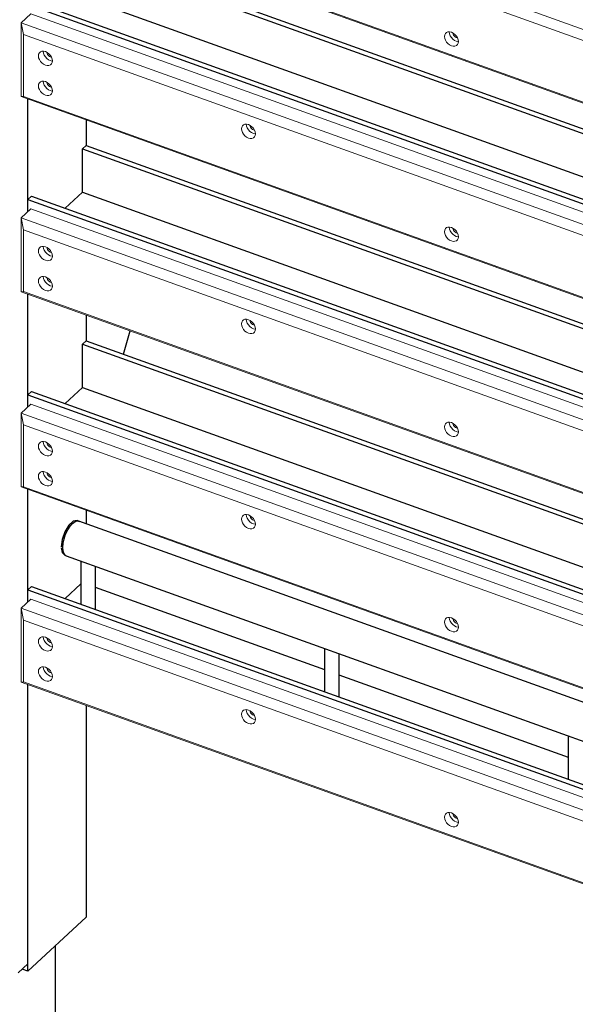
# Model space of a CAD drawing. Header units: millimetres. Extents: x 1069 to 250059, y -65909 to 70891.
# Tile 101 of 109: x 238291 to 239803, y 4714 to 7391. Entities that reach past the tile are written whole.
import ezdxf

# ---------------------------------------------------------------- set-up
doc = ezdxf.new("R2010")
doc.units = ezdxf.units.MM
for name, color, linetype, lineweight in [('N-CO-BC-BETONVORM-G', 50, 'Continuous', 25), ('N-CO-KC-KUNSTSTOFVORM-G', 7, 'Continuous', 13), ('N-CO-SC-STAALVORM-G', 10, 'Continuous', 25)]:
    doc.layers.add(name, color=color, linetype=linetype, lineweight=lineweight)

# ---------------------------------------------------------------- blocks, each defined once
blk = doc.blocks.new('GM_Hakorit_4360 - GM_Hakorit_4360-V116-3D impressie')
at = {"layer": 'N-CO-KC-KUNSTSTOFVORM-G'}
for p, q in [((28820.6, 6668.8), (25354.6, 7912.7)), ((28793, 6648.8), (25361, 7880.5)), ((28820.6, 6468.1), (25354.6, 7711.9)), ((28793, 6480.7), (25361, 7712.3))]:
    blk.add_line(p, q, dxfattribs=at)
for points in [[(26505.7, 7344.8, 0), (26506.4, 7349.3, 0), (26508.3, 7353.1, 0), (26511.3, 7355.8, 0), (26515.3, 7357.3, 0), (26519.9, 7357.4, 0), (26524.9, 7356.3, 0), (26529.8, 7353.9, 0), (26534.4, 7350.4, 0), (26538.4, 7346.1, 0), (26541.4, 7341.2, 0), (26543.3, 7336.1, 0), (26544, 7331.1, 0)], [(26544, 7331.1, 0), (26543.3, 7326.6, 0), (26541.4, 7322.8, 0), (26538.4, 7320.1, 0), (26534.4, 7318.6, 0), (26529.8, 7318.4, 0), (26524.9, 7319.6, 0), (26519.9, 7322, 0), (26515.3, 7325.5, 0), (26511.3, 7329.8, 0), (26508.3, 7334.7, 0), (26506.4, 7339.8, 0), (26505.7, 7344.8, 0)], [(26518.9, 7357.1, 0), (26519.6, 7352.1, 0), (26521.5, 7347, 0), (26524.5, 7342.1, 0), (26528.5, 7337.7, 0), (26533.1, 7334.2, 0), (26538, 7331.8, 0), (26543, 7330.7, 0)], [(26540.2, 7341.5, 0), (26538, 7342, 0), (26535.8, 7343.1, 0), (26533.8, 7344.7, 0), (26532, 7346.6, 0), (26530.7, 7348.8, 0), (26529.8, 7351, 0), (26529.6, 7353.3, 0)]]:
    blk.add_polyline3d(points, dxfattribs=at)
blk = doc.blocks.new('GM_Hakorit_3820 - GM_Hakorit_3820-V117-3D impressie')
at = {"layer": 'N-CO-KC-KUNSTSTOFVORM-G'}
for p, q in [((29195.2, 5803.1), (29195.2, 5496.5)), ((29195.2, 5272.6), (29195.2, 4966)), ((29195.2, 4742.1), (29195.2, 4435.5)), ((29195.2, 4211.6), (29195.2, 3954.3)), ((29195.2, 3954.3), (29195.2, 3452.4)), ((29195.2, 3452.4), (29168.9, 3427.8))]:
    blk.add_line(p, q, dxfattribs=at)
blk = doc.blocks.new('GM_Hakorit_4360 - GM_Hakorit_4360-V120-3D impressie')
at = {"layer": 'N-CO-KC-KUNSTSTOFVORM-G'}
for p, q in [((25354.6, 7382.2), (25381, 7406.8)), ((25381, 7406.8), (28829.1, 6169.3)), ((25354.6, 7181.4), (25354.6, 7382.2)), ((28820.6, 6138.4), (25354.6, 7382.2)), ((25354.6, 7382.2), (25361, 7350)), ((28793, 6118.3), (25361, 7350)), ((25361, 7350), (25361, 7181.9)), ((25361, 7181.9), (25354.6, 7181.4)), ((28820.6, 5937.6), (25354.6, 7181.4)), ((28793, 5950.2), (25361, 7181.9))]:
    blk.add_line(p, q, dxfattribs=at)
for points in [[(25401.4, 7292.2, 0), (25402, 7296.8, 0), (25404, 7300.5, 0), (25407, 7303.2, 0), (25410.9, 7304.7, 0), (25415.6, 7304.9, 0), (25420.5, 7303.7, 0), (25425.5, 7301.3, 0), (25430.1, 7297.9, 0), (25434, 7293.5, 0), (25437.1, 7288.6, 0), (25439, 7283.5, 0), (25439.6, 7278.5, 0)], [(25439.6, 7278.5, 0), (25439, 7274, 0), (25437.1, 7270.3, 0), (25434, 7267.5, 0), (25430.1, 7266.1, 0), (25425.5, 7265.9, 0), (25420.5, 7267, 0), (25415.6, 7269.4, 0), (25410.9, 7272.9, 0), (25407, 7277.2, 0), (25404, 7282.1, 0), (25402, 7287.3, 0), (25401.4, 7292.2, 0)], [(25414.6, 7304.5, 0), (25415.2, 7299.5, 0), (25417.1, 7294.4, 0), (25420.2, 7289.5, 0), (25424.1, 7285.2, 0), (25428.7, 7281.7, 0), (25433.7, 7279.3, 0), (25438.6, 7278.1, 0)], [(25435.9, 7289, 0), (25433.7, 7289.5, 0), (25431.5, 7290.6, 0), (25429.4, 7292.1, 0), (25427.7, 7294, 0), (25426.3, 7296.2, 0), (25425.5, 7298.5, 0), (25425.2, 7300.7, 0)], [(25401.4, 7210.6, 0), (25402, 7215.1, 0), (25404, 7218.9, 0), (25407, 7221.6, 0), (25410.9, 7223.1, 0), (25415.6, 7223.3, 0), (25420.5, 7222.1, 0), (25425.5, 7219.7, 0), (25430.1, 7216.2, 0), (25434, 7211.9, 0), (25437.1, 7207, 0), (25439, 7201.9, 0), (25439.6, 7196.9, 0)], [(25439.6, 7196.9, 0), (25439, 7192.4, 0), (25437.1, 7188.6, 0), (25434, 7185.9, 0), (25430.1, 7184.4, 0), (25425.5, 7184.3, 0), (25420.5, 7185.4, 0), (25415.6, 7187.8, 0), (25410.9, 7191.3, 0), (25407, 7195.6, 0), (25404, 7200.5, 0), (25402, 7205.6, 0), (25401.4, 7210.6, 0)], [(25414.6, 7222.9, 0), (25415.2, 7217.9, 0), (25417.1, 7212.8, 0), (25420.2, 7207.9, 0), (25424.1, 7203.6, 0), (25428.7, 7200.1, 0), (25433.7, 7197.7, 0), (25438.6, 7196.5, 0)], [(25435.9, 7207.4, 0), (25433.7, 7207.9, 0), (25431.5, 7208.9, 0), (25429.4, 7210.5, 0), (25427.7, 7212.4, 0), (25426.3, 7214.6, 0), (25425.5, 7216.9, 0), (25425.2, 7219.1, 0)], [(25953.6, 7094.1, 0), (25954.2, 7098.6, 0), (25956.1, 7102.3, 0), (25959.2, 7105.1, 0), (25963.1, 7106.6, 0), (25967.7, 7106.7, 0), (25972.7, 7105.6, 0), (25977.6, 7103.2, 0), (25982.2, 7099.7, 0), (25986.2, 7095.4, 0), (25989.2, 7090.5, 0), (25991.1, 7085.3, 0), (25991.8, 7080.4, 0)], [(25991.8, 7080.4, 0), (25991.1, 7075.8, 0), (25989.2, 7072.1, 0), (25986.2, 7069.4, 0), (25982.2, 7067.9, 0), (25977.6, 7067.7, 0), (25972.7, 7068.9, 0), (25967.7, 7071.3, 0), (25963.1, 7074.7, 0), (25959.2, 7079.1, 0), (25956.1, 7084, 0), (25954.2, 7089.1, 0), (25953.6, 7094.1, 0)], [(25966.8, 7106.4, 0), (25967.4, 7101.4, 0), (25969.3, 7096.3, 0), (25972.4, 7091.4, 0), (25976.3, 7087, 0), (25980.9, 7083.5, 0), (25985.9, 7081.1, 0), (25990.8, 7080, 0)], [(25988.1, 7090.8, 0), (25985.9, 7091.3, 0), (25983.7, 7092.4, 0), (25981.6, 7093.9, 0), (25979.9, 7095.9, 0), (25978.5, 7098.1, 0), (25977.7, 7100.3, 0), (25977.4, 7102.5, 0)], [(26505.7, 6814.3, 0), (26506.4, 6818.8, 0), (26508.3, 6822.6, 0), (26511.3, 6825.3, 0), (26515.3, 6826.8, 0), (26519.9, 6827, 0), (26524.9, 6825.8, 0), (26529.8, 6823.4, 0), (26534.4, 6819.9, 0), (26538.4, 6815.6, 0), (26541.4, 6810.7, 0), (26543.3, 6805.6, 0), (26544, 6800.6, 0)], [(26518.9, 6826.6, 0), (26519.6, 6821.6, 0), (26521.5, 6816.5, 0), (26524.5, 6811.6, 0), (26528.5, 6807.2, 0), (26533.1, 6803.8, 0), (26538, 6801.4, 0), (26543, 6800.2, 0)], [(26544, 6800.6, 0), (26543.3, 6796.1, 0), (26541.4, 6792.3, 0), (26538.4, 6789.6, 0), (26534.4, 6788.1, 0), (26529.8, 6787.9, 0), (26524.9, 6789.1, 0), (26519.9, 6791.5, 0), (26515.3, 6795, 0), (26511.3, 6799.3, 0), (26508.3, 6804.2, 0), (26506.4, 6809.3, 0), (26505.7, 6814.3, 0)], [(26540.2, 6811, 0), (26538, 6811.6, 0), (26535.8, 6812.6, 0), (26533.8, 6814.2, 0), (26532, 6816.1, 0), (26530.7, 6818.3, 0), (26529.8, 6820.5, 0), (26529.6, 6822.8, 0)]]:
    blk.add_polyline3d(points, dxfattribs=at)
blk = doc.blocks.new('GM_Hakorit_4360 - GM_Hakorit_4360-V121-3D impressie')
at = {"layer": 'N-CO-KC-KUNSTSTOFVORM-G'}
for p, q in [((25354.6, 6851.7), (25381, 6876.3)), ((25354.6, 6651), (25354.6, 6851.7)), ((28820.6, 5607.9), (25354.6, 6851.7)), ((25354.6, 6851.7), (25361, 6819.5)), ((25381, 6876.3), (28829.1, 5638.8)), ((28793, 5587.8), (25361, 6819.5)), ((25361, 6819.5), (25361, 6651.4)), ((25361, 6651.4), (25354.6, 6651)), ((28820.6, 5407.1), (25354.6, 6651)), ((28793, 5419.7), (25361, 6651.4))]:
    blk.add_line(p, q, dxfattribs=at)
for points in [[(25401.4, 6761.8, 0), (25402, 6766.3, 0), (25404, 6770, 0), (25407, 6772.7, 0), (25410.9, 6774.2, 0), (25415.6, 6774.4, 0), (25420.5, 6773.3, 0), (25425.5, 6770.9, 0), (25430.1, 6767.4, 0), (25434, 6763, 0), (25437.1, 6758.1, 0), (25439, 6753, 0), (25439.6, 6748, 0)], [(25414.6, 6774, 0), (25415.2, 6769, 0), (25417.1, 6763.9, 0), (25420.2, 6759, 0), (25424.1, 6754.7, 0), (25428.7, 6751.2, 0), (25433.7, 6748.8, 0), (25438.6, 6747.7, 0)], [(25439.6, 6748, 0), (25439, 6743.5, 0), (25437.1, 6739.8, 0), (25434, 6737.1, 0), (25430.1, 6735.6, 0), (25425.5, 6735.4, 0), (25420.5, 6736.5, 0), (25415.6, 6738.9, 0), (25410.9, 6742.4, 0), (25407, 6746.8, 0), (25404, 6751.7, 0), (25402, 6756.8, 0), (25401.4, 6761.8, 0)], [(25435.9, 6758.5, 0), (25433.7, 6759, 0), (25431.5, 6760.1, 0), (25429.4, 6761.6, 0), (25427.7, 6763.5, 0), (25426.3, 6765.7, 0), (25425.5, 6768, 0), (25425.2, 6770.2, 0)], [(25401.4, 6680.1, 0), (25402, 6684.7, 0), (25404, 6688.4, 0), (25407, 6691.1, 0), (25410.9, 6692.6, 0), (25415.6, 6692.8, 0), (25420.5, 6691.6, 0), (25425.5, 6689.2, 0), (25430.1, 6685.8, 0), (25434, 6681.4, 0), (25437.1, 6676.5, 0), (25439, 6671.4, 0), (25439.6, 6666.4, 0)], [(25414.6, 6692.4, 0), (25415.2, 6687.4, 0), (25417.1, 6682.3, 0), (25420.2, 6677.4, 0), (25424.1, 6673.1, 0), (25428.7, 6669.6, 0), (25433.7, 6667.2, 0), (25438.6, 6666, 0)], [(25439.6, 6666.4, 0), (25439, 6661.9, 0), (25437.1, 6658.2, 0), (25434, 6655.4, 0), (25430.1, 6653.9, 0), (25425.5, 6653.8, 0), (25420.5, 6654.9, 0), (25415.6, 6657.3, 0), (25410.9, 6660.8, 0), (25407, 6665.1, 0), (25404, 6670, 0), (25402, 6675.2, 0), (25401.4, 6680.1, 0)], [(25435.9, 6676.9, 0), (25433.7, 6677.4, 0), (25431.5, 6678.5, 0), (25429.4, 6680, 0), (25427.7, 6681.9, 0), (25426.3, 6684.1, 0), (25425.5, 6686.4, 0), (25425.2, 6688.6, 0)], [(25953.6, 6563.6, 0), (25954.2, 6568.1, 0), (25956.1, 6571.9, 0), (25959.2, 6574.6, 0), (25963.1, 6576.1, 0), (25967.7, 6576.2, 0), (25972.7, 6575.1, 0), (25977.6, 6572.7, 0), (25982.2, 6569.2, 0), (25986.2, 6564.9, 0), (25989.2, 6560, 0), (25991.1, 6554.9, 0), (25991.8, 6549.9, 0)], [(25991.8, 6549.9, 0), (25991.1, 6545.3, 0), (25989.2, 6541.6, 0), (25986.2, 6538.9, 0), (25982.2, 6537.4, 0), (25977.6, 6537.2, 0), (25972.7, 6538.4, 0), (25967.7, 6540.8, 0), (25963.1, 6544.3, 0), (25959.2, 6548.6, 0), (25956.1, 6553.5, 0), (25954.2, 6558.6, 0), (25953.6, 6563.6, 0)], [(25966.8, 6575.9, 0), (25967.4, 6570.9, 0), (25969.3, 6565.8, 0), (25972.4, 6560.9, 0), (25976.3, 6556.5, 0), (25980.9, 6553, 0), (25985.9, 6550.6, 0), (25990.8, 6549.5, 0)], [(25988.1, 6560.3, 0), (25985.9, 6560.8, 0), (25983.7, 6561.9, 0), (25981.6, 6563.5, 0), (25979.9, 6565.4, 0), (25978.5, 6567.6, 0), (25977.7, 6569.8, 0), (25977.4, 6572, 0)], [(26505.7, 6283.8, 0), (26506.4, 6288.3, 0), (26508.3, 6292.1, 0), (26511.3, 6294.8, 0), (26515.3, 6296.3, 0), (26519.9, 6296.5, 0), (26524.9, 6295.3, 0), (26529.8, 6292.9, 0), (26534.4, 6289.4, 0), (26538.4, 6285.1, 0), (26541.4, 6280.2, 0), (26543.3, 6275.1, 0), (26544, 6270.1, 0)], [(26518.9, 6296.1, 0), (26519.6, 6291.1, 0), (26521.5, 6286, 0), (26524.5, 6281.1, 0), (26528.5, 6276.7, 0), (26533.1, 6273.3, 0), (26538, 6270.9, 0), (26543, 6269.7, 0)], [(26540.2, 6280.5, 0), (26538, 6281.1, 0), (26535.8, 6282.1, 0), (26533.8, 6283.7, 0), (26532, 6285.6, 0), (26530.7, 6287.8, 0), (26529.8, 6290.1, 0), (26529.6, 6292.3, 0)], [(26544, 6270.1, 0), (26543.3, 6265.6, 0), (26541.4, 6261.8, 0), (26538.4, 6259.1, 0), (26534.4, 6257.6, 0), (26529.8, 6257.4, 0), (26524.9, 6258.6, 0), (26519.9, 6261, 0), (26515.3, 6264.5, 0), (26511.3, 6268.8, 0), (26508.3, 6273.7, 0), (26506.4, 6278.8, 0), (26505.7, 6283.8, 0)]]:
    blk.add_polyline3d(points, dxfattribs=at)
blk = doc.blocks.new('GM_Haalbuis_4000 - GM_Haalbuis_4000-V135-3D impressie')
at = {"layer": 'N-CO-SC-STAALVORM-G'}
for p, q in [((25511, 6027.5), (25506.7, 6029)), ((25511, 6027.5), (25510.5, 6027.6)), ((28829.1, 4836.7), (25511, 6027.5)), ((25467.7, 5955.9), (25467.7, 5955.6)), ((25473, 5934.9), (25477.2, 5933.4)), ((25477.2, 5933.4), (25477.7, 5933.2)), ((25477.2, 5933.4), (28829.1, 4730.4)), ((25516.6, 5917.3), (25516.6, 5801.6)), ((25556.6, 5787.2), (25556.6, 5905.1)), ((26179.2, 5679.5), (26179.2, 5563.8)), ((26219.2, 5549.4), (26219.2, 5667.3)), ((26841.8, 5441.7), (26841.8, 5326))]:
    blk.add_line(p, q, dxfattribs=at)
for points in [[(25506.7, 6029, 0), (25506.3, 6029.1, 0), (25495.7, 6027.2, 0), (25484, 6016.3, 0), (25473.4, 5998.5, 0), (25466.1, 5977.5, 0), (25463.5, 5957.4, 0)], [(25487.9, 6014.3, 0), (25494.1, 6021.2, 0), (25500.9, 6026.2, 0), (25507.3, 6028, 0), (25512.8, 6026.6, 0)], [(25467.7, 5955.9, 0), (25468.6, 5967.3, 0), (25471.3, 5979.6, 0), (25475.4, 5991.9, 0), (25480.9, 6003.5, 0), (25487.3, 6013.5, 0)], [(25463.5, 5955.3, 0), (25466.1, 5942.1, 0), (25473.4, 5934.7, 0)], [(25477.2, 5933.4, 0), (25475.4, 5934.2, 0), (25471.3, 5938.8, 0), (25468.6, 5946.1, 0), (25467.7, 5955.9, 0)]]:
    blk.add_polyline3d(points, dxfattribs=at)

msp = doc.modelspace()

# ---------------------------------------------------------------- linework, layer by layer
at = {"layer": 'N-CO-SC-STAALVORM-G'}
for p, q in [((238471.7, 7579.1), (241770, 6395.4)), ((238461.7, 7569.8), (241770, 6382.5)), ((238323.4, 7441.2), (241770, 6204.3)), ((238461.7, 7451.9), (241770, 6264.6)), ((238313.4, 7431.8), (241770, 6191.4)), ((238313.4, 6868.4), (238313.4, 7175)), ((238471.7, 7118.2), (238471.7, 7048.6)), ((238461.7, 7039.3), (238471.7, 7048.6)), ((238461.7, 6921.4), (238461.7, 7039.3)), ((238461.7, 7039.3), (241769.4, 5852.2)), ((238471.7, 7048.6), (241770, 5864.9)), ((238313.4, 6901.4), (238323.4, 6910.7)), ((238323.4, 6910.7), (241770, 5673.8)), ((238414.9, 6877.9), (238461.7, 6921.4)), ((238461.7, 6921.4), (241770, 5734.1)), ((238313.4, 6868.4), (238313.4, 6901.4)), ((238313.4, 6901.4), (241770, 5660.9)), ((238313.4, 6337.9), (238313.4, 6644.5)), ((238471.7, 6587.7), (238471.7, 6518.1)), ((238573.9, 6481.5), (238592.2, 6544.5)), ((238461.7, 6508.8), (238471.7, 6518.1)), ((238461.7, 6390.9), (238461.7, 6508.8)), ((238461.7, 6508.8), (241770, 5321.5)), ((238471.7, 6518.1), (241768.5, 5335)), ((238313.4, 6370.9), (238323.4, 6380.2)), ((238313.4, 6337.9), (238313.4, 6370.9)), ((238313.4, 6370.9), (241770, 5130.4)), ((238323.4, 6380.2), (241770, 5143.3)), ((238414.9, 6347.4), (238461.7, 6390.9)), ((238461.7, 6390.9), (241770, 5203.6)), ((238313.4, 5807.4), (238313.4, 6114)), ((238471.7, 6057.2), (238471.7, 6020.2)), ((238313.4, 5840.4), (238323.4, 5849.7)), ((238313.4, 5807.4), (238313.4, 5840.4)), ((238313.4, 5840.4), (241770, 4599.9)), ((238323.4, 5849.7), (241770, 4612.8)), ((238414.9, 5816.9), (238457.8, 5856.8)), ((238496.9, 5847.7), (239120.4, 5624)), ((239159.5, 5609.9), (239783, 5386.2)), ((238313.4, 5326.2), (238313.4, 5583.6)), ((238471.7, 5526.8), (238471.7, 5473.5)), ((238471.7, 5473.5), (238471.7, 4951.1)), ((238313.4, 4803.9), (238313.4, 5326.2)), ((238471.7, 4951.1), (238313.4, 4803.9)), ((238388.6, -5035.7), (238388.6, 4873.8)), ((238313.4, 4803.9), (238297.6, 4809.6))]:
    msp.add_line(p, q, dxfattribs=at)

# ---------------------------------------------------------------- block references
at = {"layer": 'N-CO-BC-BETONVORM-G'}
for name, p in [('GM_Hakorit_3820 - GM_Hakorit_3820-V117-3D impressie', (209118.2, 1371.9)), ('GM_Hakorit_4360 - GM_Hakorit_4360-V116-3D impressie', (212940.9, 0)), ('GM_Hakorit_4360 - GM_Hakorit_4360-V120-3D impressie', (212940.9, 0)), ('GM_Hakorit_4360 - GM_Hakorit_4360-V121-3D impressie', (212940.9, 0)), ('GM_Hakorit_4360 - GM_Hakorit_4360-V120-3D impressie', (212940.9, -1061)), ('GM_Haalbuis_4000 - GM_Haalbuis_4000-V135-3D impressie', (212940.9, 0)), ('GM_Hakorit_4360 - GM_Hakorit_4360-V121-3D impressie', (212940.9, -1061))]:
    msp.add_blockref(name, p, dxfattribs=at)

doc.saveas('drawing.dxf')
